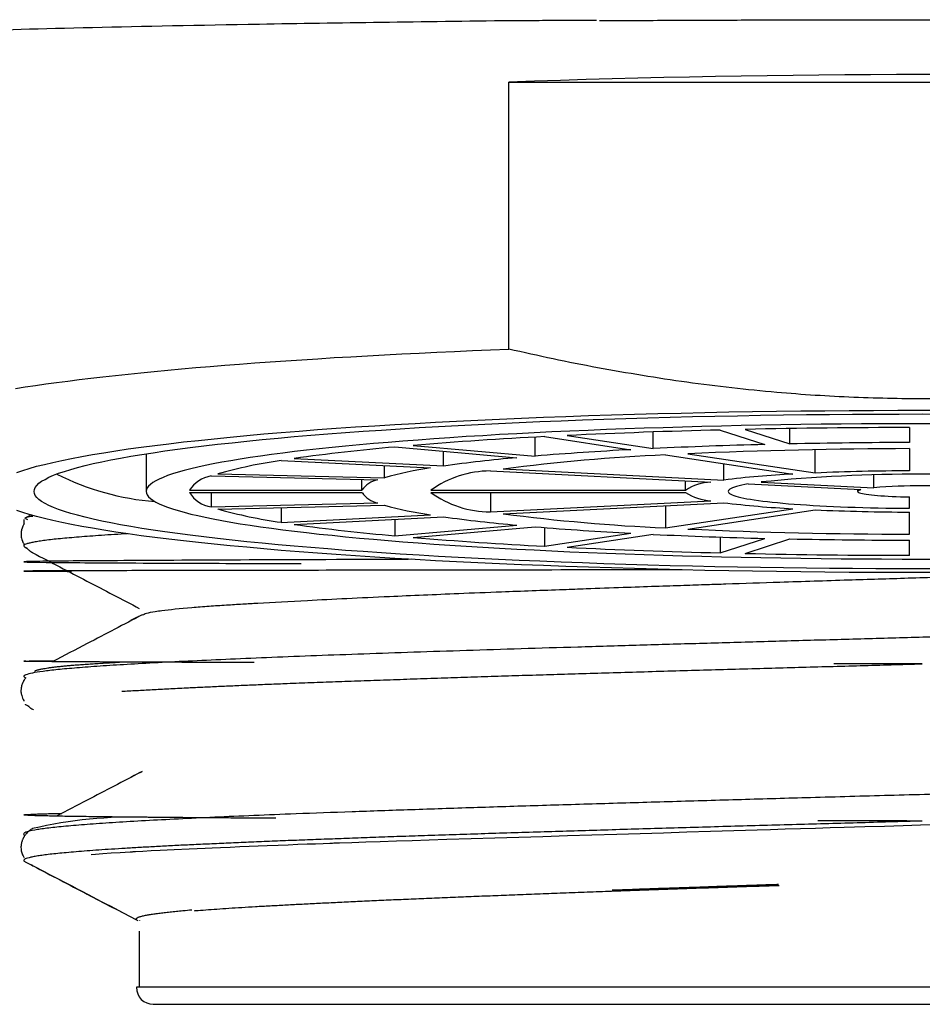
# Model space of a CAD drawing. Header units: millimetres. Extents: x 8 to 885, y 12 to 392.
# Tile 19 of 38: x 388 to 399, y 329 to 340. Entities that reach past the tile are written whole.
import ezdxf

# ---------------------------------------------------------------- set-up
doc = ezdxf.new("R2010")
doc.units = ezdxf.units.MM

msp = doc.modelspace()

# ---------------------------------------------------------------- linework, layer by layer
at = {"color": 7, "linetype": 'Continuous', "lineweight": 30}
for p, q in [((393.842, 336.32), (393.842, 339.415)), ((393.842, 339.415), (403.433, 339.415)), ((395.518, 335.168), (395.518, 335.36)), ((396.293, 335.383), (396.811, 335.215)), ((396.583, 335.39), (397.1, 335.221)), ((397.1, 335.221), (397.1, 335.4)), ((398.487, 335.412), (398.487, 335.237)), ((394.148, 335.081), (394.148, 335.3)), ((394.258, 335.306), (395.258, 335.155)), ((394.518, 335.319), (395.518, 335.168)), ((392.522, 335.186), (393.936, 335.062)), ((392.734, 335.204), (394.148, 335.081)), ((393.085, 334.966), (393.085, 335.136)), ((397.394, 334.885), (397.394, 335.156)), ((398.487, 335.168), (398.487, 334.91)), ((389.637, 335.108), (389.637, 334.671)), ((391.202, 335.03), (392.935, 334.943)), ((391.352, 335.053), (393.085, 334.966)), ((395.658, 335.095), (397.135, 334.872)), ((395.918, 335.108), (397.394, 334.885)), ((392.399, 334.83), (392.399, 334.97)), ((393.628, 334.908), (396.184, 334.779)), ((393.778, 334.931), (396.334, 334.802)), ((396.334, 334.802), (396.334, 334.993)), ((390.389, 334.85), (392.322, 334.805)), ((390.467, 334.875), (392.399, 334.83)), ((392.139, 334.684), (392.139, 334.809)), ((395.891, 334.684), (395.891, 334.794)), ((398.076, 334.714), (398.076, 334.861)), ((390.139, 334.684), (392.139, 334.684)), ((392.939, 334.684), (395.891, 334.684)), ((396.618, 334.758), (397.926, 334.692)), ((396.768, 334.78), (398.076, 334.714)), ((397.887, 334.694), (397.887, 334.671)), ((390.139, 334.658), (392.139, 334.658)), ((390.389, 334.658), (390.389, 334.492)), ((392.939, 334.658), (395.891, 334.658)), ((393.628, 334.658), (393.628, 334.434)), ((393.628, 334.434), (396.184, 334.563)), ((398.487, 334.475), (398.487, 334.607)), ((390.389, 334.492), (392.322, 334.537)), ((390.467, 334.467), (392.399, 334.512)), ((391.202, 334.484), (391.202, 334.312)), ((393.778, 334.411), (396.334, 334.54)), ((395.658, 334.506), (395.658, 334.247)), ((395.658, 334.247), (397.135, 334.47)), ((395.918, 334.234), (397.394, 334.457)), ((388.219, 334.347), (388.219, 334.289)), ((388.303, 334.398), (388.226, 334.358)), ((391.202, 334.312), (392.935, 334.399)), ((391.352, 334.289), (393.085, 334.377)), ((392.522, 334.348), (392.522, 334.156)), ((398.487, 334.174), (398.487, 334.432)), ((392.522, 334.156), (393.936, 334.28)), ((392.734, 334.138), (394.148, 334.261)), ((394.258, 334.252), (394.258, 334.036)), ((394.258, 334.036), (395.258, 334.187)), ((394.518, 334.023), (395.518, 334.174)), ((396.293, 334.143), (396.293, 333.959)), ((396.293, 333.959), (396.811, 334.127)), ((396.583, 333.952), (397.1, 334.121)), ((398.487, 333.93), (398.487, 334.105)), ((388.219, 334.062), (388.219, 334.04)), ((388.234, 334.024), (388.252, 334.015)), ((389.523, 333.211), (389.455, 333.176)), ((388.237, 332.2), (388.276, 332.18)), ((389.565, 331.411), (389.458, 331.355)), ((389.59, 331.423), (389.575, 331.415)), ((389.558, 329.7), (389.559, 329.697)), ((389.557, 329.572), (389.557, 328.925)), ((407.752, 328.922), (389.523, 328.922)), ((389.557, 328.925), (389.557, 328.922)), ((389.72, 328.725), (407.555, 328.725))]:
    msp.add_line(p, q, dxfattribs=at)
at = {"color": 7, "linetype": 'Continuous', "lineweight": 30, "flags": 128}
for points in [[(388.121, 335.865), (388.235, 335.883), (388.352, 335.9), (388.474, 335.917), (388.599, 335.934), (388.728, 335.951), (388.86, 335.968), (388.997, 335.984), (389.136, 336), (389.28, 336.016), (389.427, 336.032), (389.577, 336.047), (389.731, 336.062), (389.888, 336.077), (390.048, 336.092), (390.212, 336.106), (390.379, 336.12), (390.549, 336.134), (390.721, 336.147), (390.897, 336.16), (391.076, 336.173), (391.257, 336.186), (391.442, 336.198), (391.628, 336.21), (391.818, 336.222), (392.01, 336.233), (392.205, 336.244), (392.402, 336.255), (392.601, 336.265), (392.803, 336.275), (393.006, 336.285), (393.212, 336.294), (393.42, 336.303), (393.63, 336.312), (393.842, 336.32)], [(388.136, 334.891), (388.205, 334.915), (388.282, 334.938), (388.366, 334.962), (388.457, 334.985), (388.555, 335.008), (388.659, 335.031), (388.771, 335.054), (388.889, 335.076), (389.015, 335.098), (389.146, 335.12), (389.284, 335.142), (389.429, 335.163), (389.58, 335.184), (389.737, 335.204), (389.9, 335.224), (390.069, 335.244), (390.244, 335.263), (390.425, 335.282), (390.611, 335.301), (390.803, 335.319), (391.001, 335.337), (391.203, 335.354), (391.411, 335.371), (391.623, 335.387), (391.841, 335.403), (392.063, 335.418), (392.289, 335.433), (392.52, 335.447), (392.755, 335.46), (392.994, 335.474), (393.237, 335.486), (393.484, 335.498), (393.734, 335.51), (393.988, 335.521), (394.245, 335.531), (394.504, 335.541), (394.767, 335.55), (395.032, 335.558), (395.3, 335.566), (395.57, 335.574), (395.842, 335.58), (396.116, 335.586), (396.392, 335.592), (396.669, 335.597), (396.948, 335.601), (397.228, 335.604), (397.508, 335.607), (397.79, 335.609), (398.072, 335.611), (398.355, 335.612), (398.637, 335.612), (398.92, 335.612)], [(388.337, 334.671), (388.341, 334.695), (388.351, 334.718), (388.369, 334.741), (388.394, 334.765), (388.425, 334.788), (388.464, 334.811), (388.51, 334.835), (388.562, 334.858), (388.622, 334.881), (388.688, 334.903), (388.762, 334.926), (388.841, 334.948), (388.928, 334.971), (389.021, 334.993), (389.121, 335.015), (389.228, 335.036), (389.341, 335.057), (389.46, 335.079), (389.586, 335.099), (389.717, 335.12), (389.855, 335.14), (389.999, 335.16), (390.149, 335.179), (390.305, 335.199), (390.466, 335.217), (390.633, 335.236), (390.805, 335.254), (390.983, 335.272), (391.166, 335.289), (391.354, 335.306), (391.547, 335.322), (391.745, 335.338), (391.948, 335.354), (392.155, 335.369), (392.367, 335.383), (392.583, 335.397), (392.803, 335.411), (393.028, 335.424), (393.256, 335.436), (393.487, 335.448), (393.723, 335.46), (393.961, 335.471), (394.203, 335.481), (394.448, 335.491), (394.696, 335.5), (394.946, 335.509), (395.199, 335.517), (395.455, 335.525), (395.712, 335.532), (395.972, 335.538), (396.233, 335.544), (396.496, 335.549), (396.76, 335.554), (397.026, 335.558), (397.293, 335.561), (397.561, 335.564), (397.829, 335.566), (398.098, 335.567), (398.368, 335.568), (398.637, 335.569), (398.907, 335.568)], [(398.873, 335.455), (398.637, 335.455), (398.402, 335.455), (398.166, 335.454), (397.931, 335.453), (397.697, 335.451), (397.463, 335.449), (397.229, 335.446), (396.997, 335.442), (396.766, 335.438), (396.536, 335.434), (396.308, 335.429), (396.081, 335.423), (395.856, 335.417), (395.633, 335.41), (395.412, 335.403), (395.193, 335.396), (394.977, 335.388), (394.763, 335.379), (394.551, 335.37), (394.343, 335.36), (394.137, 335.35), (393.935, 335.34), (393.736, 335.329), (393.54, 335.317), (393.347, 335.306), (393.159, 335.293), (392.973, 335.281), (392.792, 335.267), (392.615, 335.254), (392.442, 335.24), (392.273, 335.226), (392.109, 335.211), (391.949, 335.196), (391.794, 335.18), (391.643, 335.165), (391.497, 335.149), (391.356, 335.132), (391.22, 335.115), (391.089, 335.098), (390.964, 335.081), (390.843, 335.063), (390.728, 335.045), (390.618, 335.027), (390.514, 335.009), (390.415, 334.99), (390.322, 334.971), (390.235, 334.952), (390.154, 334.933), (390.078, 334.913), (390.008, 334.894), (389.944, 334.874), (389.886, 334.854), (389.834, 334.834), (389.788, 334.814), (389.748, 334.794), (389.714, 334.773), (389.687, 334.753), (389.665, 334.733), (389.65, 334.712), (389.64, 334.692), (389.637, 334.671)], [(396.618, 334.758), (396.579, 334.75), (396.544, 334.743), (396.512, 334.735), (396.484, 334.728), (396.459, 334.72), (396.438, 334.712), (396.42, 334.704), (396.406, 334.696), (396.396, 334.688), (396.39, 334.68), (396.387, 334.672), (396.389, 334.664), (396.394, 334.656), (396.402, 334.648), (396.415, 334.641), (396.431, 334.633), (396.451, 334.625), (396.474, 334.617), (396.501, 334.609), (396.532, 334.602), (396.566, 334.594), (396.604, 334.587), (396.644, 334.58), (396.689, 334.573), (396.736, 334.566), (396.787, 334.559), (396.841, 334.553), (396.898, 334.547), (396.958, 334.541), (397.02, 334.535), (397.085, 334.529), (397.153, 334.524), (397.223, 334.518), (397.296, 334.514), (397.371, 334.509), (397.448, 334.505), (397.527, 334.5), (397.608, 334.497), (397.69, 334.493), (397.775, 334.49), (397.86, 334.487), (397.947, 334.484), (398.035, 334.482), (398.124, 334.48), (398.214, 334.478), (398.305, 334.477), (398.396, 334.476), (398.487, 334.475)], [(397.926, 334.692), (397.911, 334.687), (397.9, 334.683), (397.892, 334.678), (397.888, 334.674), (397.888, 334.669), (397.891, 334.664), (397.898, 334.66), (397.909, 334.655), (397.924, 334.651), (397.942, 334.647), (397.963, 334.642), (397.988, 334.638), (398.016, 334.634), (398.047, 334.631), (398.081, 334.627), (398.118, 334.624), (398.157, 334.621), (398.199, 334.618), (398.243, 334.615), (398.289, 334.613), (398.336, 334.611), (398.386, 334.609), (398.436, 334.608), (398.487, 334.607)], [(398.907, 333.774), (398.637, 333.773), (398.368, 333.774), (398.098, 333.775), (397.829, 333.776), (397.561, 333.778), (397.293, 333.781), (397.026, 333.784), (396.76, 333.788), (396.496, 333.793), (396.233, 333.798), (395.972, 333.804), (395.712, 333.81), (395.455, 333.817), (395.199, 333.825), (394.946, 333.833), (394.696, 333.842), (394.448, 333.851), (394.203, 333.861), (393.961, 333.871), (393.723, 333.882), (393.487, 333.894), (393.256, 333.906), (393.028, 333.918), (392.803, 333.931), (392.583, 333.945), (392.367, 333.959), (392.155, 333.973), (391.948, 333.988), (391.745, 334.004), (391.547, 334.02), (391.354, 334.036), (391.166, 334.053), (390.983, 334.07), (390.805, 334.088), (390.633, 334.106), (390.466, 334.125), (390.305, 334.143), (390.149, 334.163), (389.999, 334.182), (389.855, 334.202), (389.717, 334.222), (389.586, 334.243), (389.46, 334.263), (389.341, 334.285), (389.228, 334.306), (389.121, 334.327), (389.021, 334.349), (388.928, 334.371), (388.841, 334.394), (388.762, 334.416), (388.688, 334.439), (388.622, 334.461), (388.562, 334.484), (388.51, 334.507), (388.464, 334.531), (388.425, 334.554), (388.394, 334.577), (388.369, 334.601), (388.351, 334.624), (388.341, 334.648), (388.337, 334.671)], [(389.637, 334.671), (389.64, 334.65), (389.65, 334.63), (389.665, 334.609), (389.687, 334.589), (389.714, 334.569), (389.748, 334.548), (389.788, 334.528), (389.834, 334.508), (389.886, 334.488), (389.944, 334.468), (390.008, 334.448), (390.078, 334.429), (390.154, 334.409), (390.235, 334.39), (390.322, 334.371), (390.415, 334.352), (390.514, 334.333), (390.618, 334.315), (390.728, 334.297), (390.843, 334.279), (390.964, 334.261), (391.089, 334.244), (391.22, 334.227), (391.356, 334.21), (391.497, 334.193), (391.643, 334.177), (391.794, 334.162), (391.949, 334.146), (392.109, 334.131), (392.273, 334.116), (392.442, 334.102), (392.615, 334.088), (392.792, 334.075), (392.973, 334.061), (393.159, 334.049), (393.347, 334.036), (393.54, 334.025), (393.736, 334.013), (393.935, 334.002), (394.137, 333.992), (394.343, 333.982), (394.551, 333.972), (394.763, 333.963), (394.977, 333.954), (395.193, 333.946), (395.412, 333.939), (395.633, 333.932), (395.856, 333.925), (396.081, 333.919), (396.308, 333.913), (396.536, 333.908), (396.766, 333.904), (396.997, 333.9), (397.229, 333.896), (397.463, 333.893), (397.697, 333.891), (397.931, 333.889), (398.166, 333.888), (398.402, 333.887), (398.637, 333.887), (398.873, 333.887)], [(398.92, 333.73), (398.637, 333.73), (398.355, 333.73), (398.072, 333.731), (397.79, 333.733), (397.508, 333.735), (397.228, 333.738), (396.948, 333.741), (396.669, 333.745), (396.392, 333.75), (396.116, 333.756), (395.842, 333.762), (395.57, 333.768), (395.3, 333.776), (395.032, 333.784), (394.767, 333.792), (394.504, 333.801), (394.245, 333.811), (393.988, 333.821), (393.734, 333.832), (393.484, 333.844), (393.237, 333.856), (392.994, 333.868), (392.755, 333.882), (392.52, 333.895), (392.289, 333.909), (392.063, 333.924), (391.841, 333.939), (391.623, 333.955), (391.411, 333.972), (391.203, 333.988), (391.001, 334.005), (390.803, 334.023), (390.611, 334.041), (390.425, 334.06), (390.244, 334.079), (390.069, 334.098), (389.9, 334.118), (389.737, 334.138), (389.58, 334.158), (389.429, 334.179), (389.284, 334.2), (389.146, 334.222), (389.015, 334.244), (388.889, 334.266), (388.771, 334.288), (388.659, 334.311), (388.555, 334.334), (388.457, 334.357), (388.366, 334.38), (388.282, 334.404), (388.205, 334.427), (388.136, 334.451)], [(398.807, 330.805), (398.617, 330.8), (398.414, 330.794), (398.199, 330.788), (397.972, 330.782), (397.732, 330.775), (397.569, 330.77), (397.4, 330.765), (397.225, 330.76), (397.046, 330.755), (396.876, 330.749), (396.724, 330.745), (396.453, 330.736), (396.18, 330.728), (395.908, 330.719), (395.635, 330.711), (395.364, 330.703), (395.093, 330.694), (394.806, 330.686), (394.521, 330.677), (394.238, 330.668), (393.957, 330.66), (393.679, 330.651), (393.405, 330.643), (393.125, 330.634), (392.918, 330.628), (392.723, 330.622), (392.539, 330.616), (392.35, 330.61), (392.185, 330.605), (392.021, 330.599), (391.879, 330.594), (391.863, 330.593), (391.847, 330.593), (391.831, 330.592), (391.815, 330.592), (391.799, 330.591), (391.784, 330.59), (391.768, 330.59), (391.688, 330.587), (391.599, 330.583), (391.502, 330.58), (391.397, 330.576), (391.285, 330.571), (391.166, 330.567), (391.04, 330.562), (390.937, 330.557), (390.831, 330.553), (390.722, 330.549), (390.611, 330.544), (390.497, 330.539), (390.404, 330.535), (390.321, 330.532), (390.136, 330.524), (389.963, 330.516), (389.799, 330.508), (389.696, 330.503), (389.598, 330.497), (389.515, 330.493), (389.504, 330.492), (389.494, 330.492), (389.483, 330.491), (389.473, 330.49), (389.462, 330.49), (389.452, 330.489), (389.335, 330.482), (389.23, 330.476), (389.135, 330.469), (389.05, 330.463), (389.001, 330.459)]]:
    msp.add_lwpolyline(points, dxfattribs=at)
at = {"color": 7, "linetype": 'Continuous', "lineweight": 30}
for centre, radius, start, end in [((398.637, 208.514), 130.989, 87.9018, 92.0982), ((398.173, 258.683), 76.723, 91.40435, 92.73073), ((398.621, 240.727), 94.685, 90.08106, 91.23374), ((396.75, 286.603), 48.767, 92.9287, 94.7235), ((394.448, 313.013), 22.256, 94.9648, 97.9954), ((397.185, 298.006), 37.199, 92.9694, 94.6828), ((398.278, 276.631), 58.602, 91.43529, 92.69979), ((398.556, 277.198), 57.969, 90.06772, 92.60788), ((398.625, 262.836), 72.402, 90.10855, 91.20625), ((392.015, 329.345), 5.742, 98.1316, 105.6332), ((395.422, 318.184), 16.943, 95.0307, 97.9295), ((396.693, 312.357), 22.761, 92.6042, 97.3579), ((393.562, 330.633), 4.355, 98.2814, 105.4835), ((393.628, 333.736), 1.172, 90.0279, 126.0084), ((398.593, 306.974), 27.936, 90.2165, 92.4591), ((389.978, 337.601), 3.057, 243.208, 265.5247), ((390.45, 334.487), 0.368, 99.4003, 147.6099), ((392.37, 334.534), 0.275, 100.0823, 146.9279), ((397.675, 324.045), 10.841, 92.858, 97.1041), ((398.637, 315.737), 19.135, 84.3941, 95.6059), ((396.199, 334.237), 0.542, 91.5204, 124.5159), ((398.637, 327.82), 6.917, 85.3445, 94.6555), ((390.45, 334.855), 0.368, 212.3901, 260.5997), ((392.377, 334.818), 0.286, 214.0241, 258.9657), ((393.628, 335.606), 1.172, 233.9916, 269.9721), ((396.223, 335.181), 0.619, 237.5845, 266.3793), ((392.015, 339.997), 5.742, 254.3668, 261.8684), ((393.579, 338.789), 4.437, 254.5828, 261.6523), ((397.711, 345.713), 11.257, 262.9745, 267.0634), ((398.6, 362.651), 28.22, 267.5522, 269.7722), ((395.442, 351.332), 17.118, 262.0854, 264.9545), ((396.693, 356.985), 22.761, 262.6421, 267.3958), ((394.448, 356.329), 22.256, 262.0046, 265.0352), ((397.2, 371.562), 37.426, 265.3224, 267.0254), ((398.556, 392.144), 57.969, 267.39212, 269.93228), ((396.75, 382.739), 48.767, 265.2765, 267.0713), ((398.285, 392.904), 58.796, 267.30229, 268.56263), ((398.625, 406.582), 72.477, 268.79433, 269.89088), ((398.173, 410.659), 76.723, 267.26927, 268.59565), ((398.621, 428.615), 94.685, 268.76626, 269.91894), ((389.488, 325.728), 5.168, 88.2127, 103.0724), ((389.72, 328.922), 0.197, 180, 270)]:
    msp.add_arc(centre, radius, start, end, dxfattribs=at)
for points, knots in [([(386.089, 339.884), (386.074, 339.888), (385.981, 339.912), (386.422, 339.953), (387.693, 340.024), (390.38, 340.084), (392.871, 340.119), (393.945, 340.132), (393.991, 340.132), (394.003, 340.132), (394.007, 340.132), (394.009, 340.132), (394.011, 340.132), (394.016, 340.132), (394.035, 340.132), (394.109, 340.132), (394.387, 340.133), (394.651, 340.133), (394.859, 340.134)], [0, 0, 0, 0, 0.034057, 0.206541, 0.378519, 0.715452, 0.937146, 0.944346, 0.946277, 0.946825, 0.946995, 0.947096, 0.947126, 0.947372, 0.948069, 0.950725, 0.961089, 1, 1, 1, 1]), ([(394.894, 340.129), (395.022, 340.129), (395.276, 340.131), (395.662, 340.133), (396.05, 340.135), (396.44, 340.136), (396.831, 340.137), (397.224, 340.138), (397.608, 340.139), (397.981, 340.139), (398.343, 340.14), (398.707, 340.14), (399.07, 340.14), (399.433, 340.139), (399.675, 340.139), (399.796, 340.139)], [0, 0, 0, 0, 0.080513, 0.160833, 0.240989, 0.321012, 0.400931, 0.480776, 0.560577, 0.633715, 0.706863, 0.780044, 0.853282, 0.926599, 1, 1, 1, 1]), ([(403.433, 336.32), (403.259, 336.281), (402.91, 336.203), (402.383, 336.1), (401.854, 336.008), (401.359, 335.934), (400.898, 335.875), (400.47, 335.831), (400.042, 335.795), (399.614, 335.768), (399.178, 335.751), (398.737, 335.743), (398.29, 335.746), (397.842, 335.76), (397.395, 335.783), (396.924, 335.819), (396.428, 335.869), (395.908, 335.934), (395.39, 336.013), (394.872, 336.103), (394.355, 336.205), (394.013, 336.282), (393.842, 336.32)], [0, 0, 0, 0, 0.055416, 0.110847, 0.166274, 0.221686, 0.26604, 0.310409, 0.354783, 0.399149, 0.443501, 0.489699, 0.535915, 0.582137, 0.628354, 0.674553, 0.728653, 0.782762, 0.836864, 0.89124, 0.945623, 1, 1, 1, 1]), ([(388.324, 334.382), (388.296, 334.378), (388.215, 334.366), (388.241, 334.354), (388.259, 334.347)], [0, 0, 0, 0, 0.33966, 1, 1, 1, 1]), ([(388.221, 334.295), (388.219, 334.291), (388.214, 334.283), (388.208, 334.271), (388.203, 334.26), (388.2, 334.25), (388.197, 334.242), (388.194, 334.234), (388.192, 334.225), (388.19, 334.215), (388.188, 334.203), (388.187, 334.189), (388.186, 334.174), (388.187, 334.153), (388.191, 334.128), (388.197, 334.108), (388.203, 334.093), (388.206, 334.085), (388.211, 334.075), (388.215, 334.066), (388.218, 334.061), (388.219, 334.06)], [0, 0, 0, 0, 0.059503, 0.130074, 0.181249, 0.218147, 0.249214, 0.282179, 0.317055, 0.353856, 0.402589, 0.454398, 0.510751, 0.587244, 0.687767, 0.811986, 0.840528, 0.877427, 0.92398, 0.980127, 1, 1, 1, 1]), ([(389.422, 334.18), (389.371, 334.177), (389.265, 334.171), (389.12, 334.161), (388.983, 334.152), (388.858, 334.142), (388.744, 334.132), (388.64, 334.123), (388.547, 334.113), (388.465, 334.103), (388.394, 334.093), (388.334, 334.083), (388.287, 334.073), (388.252, 334.063), (388.229, 334.054), (388.218, 334.044), (388.22, 334.034), (388.225, 334.028), (388.234, 334.024), (388.234, 334.024)], [0, 0, 0, 0, 0.059116, 0.122637, 0.184365, 0.246144, 0.30794, 0.36972, 0.431448, 0.494968, 0.558544, 0.622139, 0.685715, 0.749235, 0.810963, 0.872742, 0.934538, 0.996318, 1, 1, 1, 1]), ([(388.249, 334.019), (388.249, 334.018), (388.254, 334.012), (388.265, 334.002), (388.281, 333.987), (388.299, 333.973), (388.313, 333.965), (388.32, 333.961)], [0, 0, 0, 0, 0.028728, 0.225304, 0.453463, 0.712622, 1, 1, 1, 1]), ([(392.719, 333.884), (392.597, 333.883), (391.736, 333.88), (390.455, 333.875), (389.049, 333.867), (388.26, 333.86), (388.135, 333.852), (388.768, 333.845), (389.881, 333.839), (391.001, 333.836), (391.435, 333.834)], [0, 0, 0, 0, 0.022871, 0.161661, 0.303566, 0.448587, 0.596721, 0.747968, 0.902327, 1, 1, 1, 1]), ([(388.32, 333.961), (388.32, 333.96), (388.321, 333.96), (388.322, 333.959), (388.323, 333.959)], [0, 0, 0, 0, 0.207872, 1, 1, 1, 1]), ([(388.323, 333.959), (388.532, 333.85), (388.944, 333.635), (389.355, 333.421), (389.557, 333.315)], [0, 0, 0, 0, 0.508132, 1, 1, 1, 1]), ([(402.49, 333.792), (402.405, 333.789), (402.074, 333.777), (401.451, 333.755), (400.632, 333.729), (399.872, 333.706), (399.151, 333.684), (398.482, 333.664), (397.744, 333.641), (397.036, 333.618), (396.494, 333.6), (396.124, 333.588), (395.853, 333.579), (395.526, 333.568), (395.147, 333.555), (394.791, 333.542), (394.316, 333.525), (393.817, 333.507), (393.138, 333.48), (392.354, 333.446), (391.57, 333.408), (391.042, 333.379), (390.745, 333.362), (390.555, 333.351), (390.356, 333.337), (390.079, 333.316), (389.875, 333.295), (389.722, 333.273), (389.629, 333.256), (389.607, 333.242), (389.596, 333.235)], [0, 0, 0, 0, 0.016159, 0.062959, 0.111834, 0.160676, 0.19393, 0.234883, 0.274226, 0.319574, 0.356065, 0.368629, 0.384689, 0.40425, 0.427319, 0.453909, 0.470567, 0.517525, 0.551717, 0.610615, 0.689923, 0.746726, 0.766045, 0.78855, 0.814567, 0.844214, 0.911248, 0.931232, 0.966837, 1, 1, 1, 1]), ([(395.853, 333.762), (395.744, 333.762), (395.033, 333.761), (393.8, 333.759), (392.225, 333.757), (390.85, 333.755), (389.715, 333.753), (388.868, 333.751), (388.338, 333.749), (388.167, 333.747), (388.294, 333.746), (388.632, 333.745), (388.771, 333.744)], [0, 0, 0, 0, 0.019967, 0.129421, 0.239727, 0.350885, 0.462895, 0.575757, 0.689471, 0.804036, 0.919453, 1, 1, 1, 1]), ([(408.987, 333.468), (409.01, 333.461), (409.055, 333.448), (409.06, 333.428), (409.019, 333.407), (408.927, 333.387), (408.786, 333.367), (408.596, 333.347), (408.358, 333.327), (408.073, 333.307), (407.743, 333.287), (407.37, 333.267), (406.954, 333.247), (406.499, 333.227), (406.006, 333.206), (405.477, 333.186), (404.916, 333.166), (404.324, 333.146), (403.705, 333.126), (403.062, 333.106), (402.397, 333.086), (401.715, 333.066), (401.018, 333.046), (400.309, 333.026), (399.592, 333.006), (398.871, 332.986), (398.148, 332.966), (397.428, 332.946), (396.714, 332.926), (396.009, 332.906), (395.316, 332.886), (394.64, 332.866), (393.982, 332.846), (393.347, 332.826), (392.738, 332.806), (392.156, 332.786), (391.606, 332.766), (391.09, 332.746), (390.61, 332.725), (390.168, 332.705), (389.767, 332.685), (389.409, 332.665), (389.095, 332.645), (388.827, 332.625), (388.606, 332.605), (388.433, 332.585), (388.309, 332.565), (388.236, 332.545), (388.209, 332.526), (388.23, 332.514), (388.24, 332.509)], [0, 0, 0, 0, 0.020921, 0.041842, 0.062763, 0.083683, 0.104604, 0.125525, 0.146446, 0.167367, 0.188288, 0.209208, 0.230129, 0.25105, 0.271971, 0.292892, 0.313812, 0.334733, 0.355654, 0.376575, 0.397496, 0.418416, 0.439337, 0.460258, 0.481179, 0.502099, 0.523021, 0.543943, 0.564865, 0.585788, 0.60671, 0.627632, 0.648554, 0.669476, 0.690399, 0.711321, 0.732243, 0.753165, 0.774088, 0.79501, 0.815932, 0.836854, 0.857776, 0.878699, 0.899621, 0.920543, 0.941465, 0.962388, 0.98331, 1, 1, 1, 1]), ([(389.592, 333.24), (389.379, 333.129), (389.032, 332.948), (388.685, 332.767), (388.551, 332.697)], [0, 0, 0, 0, 0.615331, 1, 1, 1, 1]), ([(390.89, 332.687), (390.874, 332.687), (390.784, 332.687), (390.627, 332.688), (390.407, 332.689), (390.187, 332.689), (389.968, 332.69), (389.761, 332.691), (389.566, 332.692), (389.383, 332.692), (389.212, 332.693), (389.055, 332.694), (388.911, 332.695), (388.782, 332.695), (388.667, 332.696), (388.566, 332.697), (388.478, 332.698), (388.402, 332.698), (388.339, 332.699), (388.289, 332.7), (388.252, 332.701), (388.229, 332.702), (388.218, 332.702), (388.22, 332.703), (388.233, 332.704), (388.259, 332.705), (388.297, 332.706), (388.347, 332.706), (388.408, 332.707), (388.482, 332.708), (388.538, 332.709), (388.572, 332.709), (388.574, 332.709)], [0, 0, 0, 0, 0.006704, 0.038632, 0.070445, 0.1077905, 0.1449762, 0.182002, 0.218868, 0.25624, 0.2934463, 0.3304868, 0.3673617, 0.4040708, 0.4399632, 0.4756958, 0.5112685, 0.5466814, 0.5825738, 0.6183006, 0.6538616, 0.6892569, 0.7244865, 0.7589258, 0.7932052, 0.8273248, 0.8612845, 0.8956974, 0.9299446, 0.964026, 0.9979418, 1, 1, 1, 1]), ([(388.341, 332.587), (388.342, 332.588), (388.346, 332.59), (388.354, 332.593), (388.364, 332.597), (388.375, 332.601), (388.387, 332.604), (388.4, 332.607), (388.417, 332.611), (388.439, 332.616), (388.466, 332.62), (388.498, 332.625), (388.535, 332.631), (388.576, 332.636), (388.619, 332.641), (388.663, 332.645), (388.713, 332.65), (388.768, 332.655), (388.828, 332.66), (388.894, 332.665), (388.965, 332.67), (389.041, 332.675), (389.116, 332.68), (389.19, 332.684), (389.257, 332.688), (389.303, 332.691), (389.325, 332.692), (389.329, 332.693)], [0, 0, 0, 0, 0.01341, 0.046756, 0.077993, 0.107123, 0.134147, 0.159068, 0.194983, 0.234259, 0.276881, 0.322833, 0.372095, 0.424644, 0.46822, 0.513792, 0.561342, 0.61085, 0.661934, 0.711476, 0.76797, 0.821257, 0.871355, 0.918287, 0.962076, 0.992205, 1, 1, 1, 1]), ([(389.356, 332.354), (389.362, 332.354), (389.422, 332.358), (389.546, 332.365), (389.728, 332.375), (389.922, 332.385), (390.112, 332.395), (390.296, 332.403), (390.475, 332.412), (390.664, 332.42), (390.86, 332.428), (391.063, 332.437), (391.291, 332.446), (391.547, 332.456), (391.831, 332.466), (392.125, 332.477), (392.427, 332.487), (392.738, 332.498), (393.05, 332.508), (393.363, 332.519), (393.677, 332.529), (393.996, 332.539), (394.321, 332.549), (394.658, 332.559), (395.007, 332.569), (395.367, 332.58), (395.731, 332.591), (396.1, 332.601), (396.472, 332.612), (396.839, 332.622), (397.202, 332.632), (397.56, 332.642), (397.918, 332.652), (398.278, 332.662), (398.517, 332.669), (398.637, 332.672)], [0, 0, 0, 0, 0.003729, 0.035542, 0.067307, 0.099024, 0.130694, 0.155545, 0.181278, 0.207459, 0.233639, 0.25982, 0.286, 0.319321, 0.352641, 0.385961, 0.419281, 0.452601, 0.485921, 0.517337, 0.548753, 0.580169, 0.611585, 0.643001, 0.676321, 0.709641, 0.742961, 0.776281, 0.8096, 0.84292, 0.874336, 0.905752, 0.937168, 0.968584, 1, 1, 1, 1]), ([(398.637, 332.672), (398.517, 332.672), (398.277, 332.673), (397.935, 332.673), (397.713, 332.674), (397.611, 332.674)], [0, 0, 0, 0, 0.351156, 0.701153, 1, 1, 1, 1]), ([(388.24, 332.509), (388.238, 332.507), (388.233, 332.501), (388.227, 332.491), (388.221, 332.482), (388.217, 332.475), (388.214, 332.47), (388.211, 332.465), (388.208, 332.458), (388.202, 332.446), (388.195, 332.428), (388.191, 332.412), (388.189, 332.401), (388.188, 332.396), (388.187, 332.389), (388.186, 332.38), (388.185, 332.366), (388.185, 332.348), (388.188, 332.326), (388.194, 332.301), (388.203, 332.274), (388.213, 332.253), (388.22, 332.244), (388.221, 332.242)], [0, 0, 0, 0, 0.041423, 0.105511, 0.154382, 0.187954, 0.206463, 0.221855, 0.240698, 0.288801, 0.350916, 0.427234, 0.44315, 0.459577, 0.476535, 0.503218, 0.547564, 0.609639, 0.685081, 0.762251, 0.866665, 0.975611, 1, 1, 1, 1]), ([(388.232, 332.203), (388.232, 332.202), (388.234, 332.201), (388.236, 332.2), (388.237, 332.2)], [0, 0, 0, 0, 0.481346, 1, 1, 1, 1]), ([(388.266, 332.186), (388.267, 332.185), (388.273, 332.179), (388.285, 332.169), (388.302, 332.157), (388.318, 332.148), (388.328, 332.142), (388.332, 332.14)], [0, 0, 0, 0, 0.0628634, 0.2823793, 0.5378831, 0.8286847, 1, 1, 1, 1]), ([(408.99, 331.645), (408.998, 331.643), (409.038, 331.635), (409.059, 331.62), (409.053, 331.6), (408.992, 331.58), (408.883, 331.56), (408.725, 331.539), (408.518, 331.519), (408.263, 331.499), (407.962, 331.479), (407.617, 331.459), (407.228, 331.439), (406.799, 331.418), (406.33, 331.398), (405.824, 331.378), (405.283, 331.358), (404.711, 331.338), (404.109, 331.317), (403.481, 331.297), (402.83, 331.277), (402.159, 331.257), (401.471, 331.237), (400.836, 331.218), (400.261, 331.202), (399.749, 331.188), (399.235, 331.173), (398.736, 331.159), (398.257, 331.146), (397.797, 331.133), (397.223, 331.117), (396.534, 331.097), (395.736, 331.074), (394.949, 331.051), (394.177, 331.028), (393.427, 331.004), (392.704, 330.98), (392.014, 330.956), (391.408, 330.934), (390.88, 330.913), (390.424, 330.893), (390.004, 330.873), (389.621, 330.853), (389.278, 330.833), (388.979, 330.812), (388.726, 330.792), (388.521, 330.771), (388.366, 330.75), (388.262, 330.73), (388.218, 330.708), (388.209, 330.694), (388.232, 330.687), (388.233, 330.686)], [0, 0, 0, 0, 0.005203, 0.026218, 0.047233, 0.068248, 0.089263, 0.110278, 0.131293, 0.152308, 0.173323, 0.194338, 0.215353, 0.236368, 0.257383, 0.278398, 0.299413, 0.320428, 0.341443, 0.362458, 0.383473, 0.404488, 0.425503, 0.446518, 0.46153, 0.476542, 0.491554, 0.506566, 0.520091, 0.53341, 0.54681, 0.570448, 0.594332, 0.618462, 0.642838, 0.66746, 0.692328, 0.717442, 0.742801, 0.763269, 0.783893, 0.804675, 0.825615, 0.846712, 0.867966, 0.889378, 0.910947, 0.932674, 0.954558, 0.9766, 0.998799, 1, 1, 1, 1]), ([(389.577, 331.417), (389.369, 331.309), (389.042, 331.138), (388.715, 330.968), (388.596, 330.906)], [0, 0, 0, 0, 0.6370243, 1, 1, 1, 1]), ([(389.568, 331.413), (389.568, 331.413), (389.571, 331.415), (389.578, 331.419), (389.587, 331.422), (389.59, 331.423)], [0, 0, 0, 0, 0.044219, 0.686948, 1, 1, 1, 1]), ([(391.142, 330.882), (391.114, 330.882), (391.004, 330.882), (390.819, 330.884), (390.589, 330.885), (390.369, 330.887), (390.16, 330.888), (389.966, 330.89), (389.785, 330.891), (389.618, 330.893), (389.46, 330.895), (389.311, 330.896), (389.17, 330.898), (389.036, 330.899), (388.91, 330.901), (388.795, 330.903), (388.691, 330.904), (388.597, 330.906), (388.516, 330.908), (388.445, 330.909), (388.386, 330.911), (388.336, 330.912), (388.294, 330.914), (388.259, 330.916), (388.233, 330.918), (388.219, 330.92), (388.218, 330.922), (388.231, 330.924), (388.257, 330.926), (388.296, 330.928), (388.346, 330.93), (388.409, 330.933), (388.483, 330.935), (388.565, 330.937), (388.629, 330.938), (388.66, 330.939)], [0, 0, 0, 0, 0.010565, 0.042876, 0.075019, 0.106995, 0.138803, 0.170443, 0.200122, 0.229652, 0.259032, 0.288264, 0.317346, 0.348028, 0.378543, 0.408889, 0.439069, 0.46908, 0.498923, 0.526908, 0.554744, 0.582431, 0.609968, 0.637357, 0.671999, 0.706399, 0.740558, 0.774475, 0.808151, 0.840991, 0.873597, 0.905971, 0.938112, 0.970598, 1, 1, 1, 1]), ([(398.637, 330.85), (398.511, 330.846), (398.259, 330.839), (397.881, 330.828), (397.505, 330.818), (397.127, 330.807), (396.748, 330.797), (396.369, 330.786), (395.993, 330.775), (395.624, 330.764), (395.261, 330.754), (394.906, 330.743), (394.555, 330.733), (394.207, 330.722), (393.863, 330.711), (393.522, 330.701), (393.189, 330.69), (392.874, 330.68), (392.578, 330.67), (392.3, 330.66), (392.028, 330.65), (391.764, 330.64), (391.505, 330.631), (391.251, 330.621), (391.004, 330.611), (390.765, 330.601), (390.536, 330.591), (390.319, 330.581), (390.113, 330.572), (389.918, 330.562), (389.733, 330.552), (389.558, 330.543), (389.392, 330.533), (389.234, 330.523), (389.086, 330.513), (388.949, 330.503), (388.823, 330.493), (388.71, 330.483), (388.609, 330.474), (388.521, 330.464), (388.443, 330.454), (388.377, 330.445), (388.322, 330.435), (388.278, 330.425), (388.245, 330.415), (388.225, 330.405), (388.217, 330.395), (388.22, 330.386), (388.231, 330.381), (388.235, 330.378)], [0, 0, 0, 0, 0.022343, 0.0447007, 0.0670585, 0.0894015, 0.1122332, 0.1350807, 0.1579281, 0.1807599, 0.2031029, 0.2254606, 0.2478184, 0.2701614, 0.2929931, 0.3158406, 0.338688, 0.3615198, 0.3819866, 0.4024704, 0.4229598, 0.4434436, 0.4639105, 0.4849715, 0.506051, 0.5271368, 0.5482163, 0.5692773, 0.5897442, 0.610228, 0.6307175, 0.6512013, 0.6716681, 0.6927292, 0.7138087, 0.7348945, 0.7559741, 0.7770351, 0.797502, 0.8179858, 0.8384753, 0.8589591, 0.879426, 0.900487, 0.9215666, 0.9426524, 0.9637319, 0.984793, 1, 1, 1, 1]), ([(398.637, 330.85), (398.519, 330.85), (398.282, 330.851), (397.929, 330.852), (397.643, 330.853), (397.476, 330.854), (397.425, 330.854)], [0, 0, 0, 0, 0.292519, 0.583824, 0.873915, 1, 1, 1, 1]), ([(388.319, 330.762), (388.317, 330.761), (388.307, 330.755), (388.289, 330.743), (388.268, 330.726), (388.251, 330.708), (388.238, 330.693), (388.228, 330.68), (388.221, 330.669), (388.216, 330.661), (388.212, 330.652), (388.207, 330.643), (388.203, 330.633), (388.199, 330.623), (388.195, 330.613), (388.192, 330.602), (388.189, 330.59), (388.187, 330.576), (388.185, 330.56), (388.185, 330.54), (388.187, 330.517), (388.191, 330.494), (388.199, 330.47), (388.208, 330.449), (388.216, 330.434), (388.22, 330.428), (388.221, 330.427)], [0, 0, 0, 0, 0.023398, 0.125175, 0.214731, 0.291657, 0.355643, 0.398926, 0.433001, 0.457833, 0.476011, 0.498882, 0.527827, 0.548131, 0.570651, 0.595403, 0.622406, 0.653054, 0.685067, 0.727653, 0.779728, 0.833953, 0.888588, 0.943256, 0.990934, 1, 1, 1, 1]), ([(388.235, 330.378), (388.478, 330.251), (388.857, 330.054), (389.235, 329.856), (389.371, 329.785)], [0, 0, 0, 0, 0.641508, 1, 1, 1, 1]), ([(388.299, 330.345), (388.305, 330.341), (388.312, 330.336), (388.319, 330.333), (388.32, 330.332)], [0, 0, 0, 0, 0.914403, 1, 1, 1, 1]), ([(388.308, 330.346), (388.308, 330.345), (388.309, 330.342), (388.313, 330.338), (388.318, 330.333), (388.323, 330.331), (388.325, 330.33)], [0, 0, 0, 0, 0.193231, 0.519323, 0.865265, 1, 1, 1, 1]), ([(388.325, 330.33), (388.534, 330.221), (388.939, 330.01), (389.344, 329.798), (389.54, 329.696)], [0, 0, 0, 0, 0.5161725, 1, 1, 1, 1]), ([(395.041, 330.051), (395.068, 330.052), (395.145, 330.055), (395.279, 330.059), (395.409, 330.064), (395.511, 330.067), (395.58, 330.07), (395.651, 330.072), (395.723, 330.075), (395.8, 330.077), (395.889, 330.08), (395.998, 330.084), (396.123, 330.088), (396.249, 330.093), (396.364, 330.097), (396.466, 330.1), (396.557, 330.103), (396.635, 330.106), (396.7, 330.108), (396.752, 330.11), (396.787, 330.111), (396.815, 330.112), (396.843, 330.113), (396.881, 330.114), (396.922, 330.115), (396.952, 330.116), (396.969, 330.117), (396.971, 330.117)], [0, 0, 0, 0, 0.042814, 0.125341, 0.214435, 0.249742, 0.285983, 0.323159, 0.361269, 0.400314, 0.443247, 0.499264, 0.570716, 0.635716, 0.694263, 0.746357, 0.792767, 0.832485, 0.865512, 0.891847, 0.91149, 0.918012, 0.933614, 0.954396, 0.975176, 0.995954, 1, 1, 1, 1]), ([(396.978, 330.1), (396.901, 330.097), (396.724, 330.092), (396.451, 330.083), (396.159, 330.073), (395.867, 330.064), (395.576, 330.054), (395.285, 330.043), (394.998, 330.033), (394.715, 330.023), (394.44, 330.012), (394.172, 330.002), (393.911, 329.992), (393.656, 329.982), (393.406, 329.972), (393.16, 329.962), (392.917, 329.952), (392.679, 329.942), (392.448, 329.932), (392.224, 329.922), (392.01, 329.912), (391.805, 329.902), (391.61, 329.892), (391.422, 329.883), (391.243, 329.873), (391.07, 329.864), (390.904, 329.855), (390.745, 329.845), (390.596, 329.836), (390.456, 329.826), (390.328, 329.817), (390.241, 329.81), (390.2, 329.807), (390.194, 329.806)], [0, 0, 0, 0, 0.025782, 0.058723, 0.091655, 0.124559, 0.158419, 0.192308, 0.226208, 0.260097, 0.293957, 0.326863, 0.359797, 0.39274, 0.425674, 0.458581, 0.492442, 0.526334, 0.560235, 0.594127, 0.627989, 0.660899, 0.693836, 0.726782, 0.759719, 0.792629, 0.826495, 0.86039, 0.894296, 0.928191, 0.962057, 0.994962, 1, 1, 1, 1]), ([(389.523, 329.714), (389.523, 329.715), (389.523, 329.717), (389.524, 329.72), (389.528, 329.724), (389.534, 329.729), (389.544, 329.734), (389.555, 329.738), (389.568, 329.742), (389.585, 329.747), (389.605, 329.752), (389.627, 329.757), (389.65, 329.761), (389.681, 329.766), (389.724, 329.773), (389.782, 329.781), (389.845, 329.789), (389.913, 329.797), (389.986, 329.804), (390.069, 329.812), (390.132, 329.818), (390.167, 329.821)], [0, 0, 0, 0, 0.011058, 0.048563, 0.089465, 0.133764, 0.18146, 0.221317, 0.26327, 0.307318, 0.353461, 0.401698, 0.442958, 0.480386, 0.557092, 0.632088, 0.705376, 0.776957, 0.846833, 0.915005, 1, 1, 1, 1])]:
    msp.add_open_spline(points, degree=3, knots=knots, dxfattribs=at)

doc.saveas('drawing.dxf')
